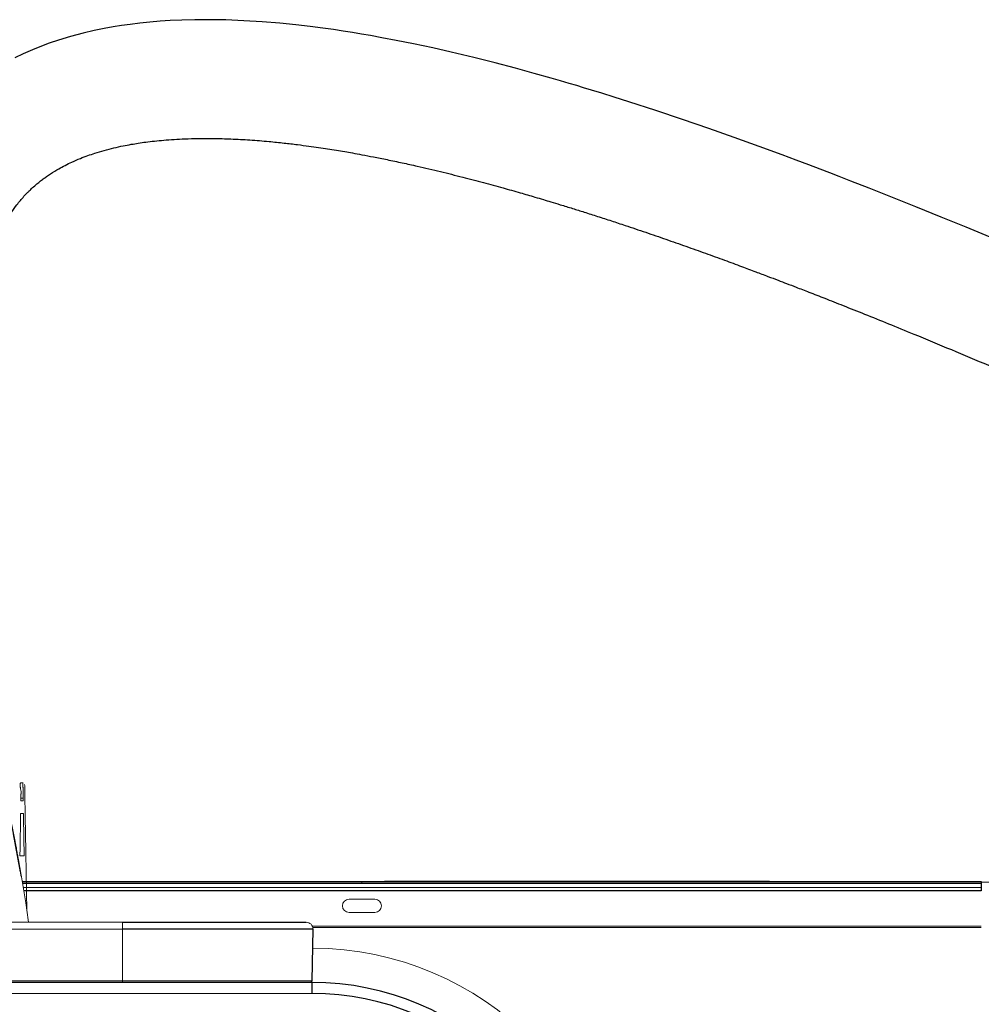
# Paper-space layout '_Bottom' of a CAD drawing. Header units: millimetres. Extents: x -1506 to 1507, y -634 to 605.
# Tile 32 of 33: x 978 to 1258, y 319 to 605. Entities that reach past the tile are written whole.
import ezdxf

# ---------------------------------------------------------------- set-up
doc = ezdxf.new("R2010")
doc.units = ezdxf.units.MM

psp = doc.layouts.new('_Bottom')

# ---------------------------------------------------------------- linework, layer by layer
at = {"color": 144, "linetype": 'Continuous', "lineweight": 18}
for p, q in [((979.21, 383), (978.54, 383)), ((979.21, 377.77), (978.52, 377.77)), ((978.53, 378.58), (979.2, 378.58)), ((978.46, 374.1), (979.27, 374.1)), ((976.24, 368.23), (978.34, 357.15)), ((979.48, 361.76), (978.25, 361.76)), ((980.07, 356.98), (980.26, 345.77)), ((1071.13, 354.35), (978.88, 354.35)), ((1257.66, 353.73), (978.99, 353.73)), ((979.18, 352.58), (1257.66, 352.58)), ((1071.13, 354.35), (1071.14, 354.33)), ((1071.14, 354.33), (1084.19, 354.33)), ((1077.66, 354.33), (1077.66, 353.73)), ((1084.19, 354.33), (1084.19, 354.35)), ((1209.19, 354.33), (1196.14, 354.33)), ((1209.19, 354.33), (1209.19, 354.35)), ((1231.13, 354.35), (1209.19, 354.35)), ((1231.13, 354.35), (1231.14, 354.33)), ((1231.14, 354.33), (1244.19, 354.33)), ((1244.19, 354.33), (1244.19, 354.35)), ((1257.66, 354.35), (1244.19, 354.35)), ((1073.91, 349.2), (1081.41, 349.2)), ((1081.41, 345.34), (1073.91, 345.34)), ((868.07, 342.5), (1008.07, 342.5)), ((1008.07, 325), (1008.07, 342.5)), ((1063.24, 341.35), (1257.66, 341.35)), ((1257.66, 340.93), (1063.38, 340.93)), ((1008.07, 340.47), (868.07, 340.47)), ((767.07, 325), (1063.07, 325)), ((767.07, 321.82), (1063.07, 321.82))]:
    psp.add_line(p, q, dxfattribs=at)
at = {"color": 7, "linetype": 'Continuous', "lineweight": 25}
for p, q in [((1257.66, 354.19), (978.91, 354.19)), ((1196.13, 354.35), (1084.19, 354.35)), ((1196.13, 354.35), (1196.14, 354.33)), ((1257.66, 354.35), (1257.66, 351.58)), ((1257.66, 351.58), (979.34, 351.58)), ((1063.17, 325.49), (1063.43, 340.47)), ((868.07, 325.49), (1008.07, 325.49)), ((1063.07, 325), (1063.07, 321.82))]:
    psp.add_line(p, q, dxfattribs=at)
at = {"color": 7, "linetype": 'Continuous', "lineweight": 25, "flags": 128}
psp.add_lwpolyline([(1260.21, 541.57), (1253.22, 544.47), (1246.04, 547.42), (1238.65, 550.41), (1231.36, 553.33), (1225.03, 555.83), (1219.76, 557.89), (1216.37, 559.21), (1213.63, 560.26), (1210.81, 561.34), (1207.56, 562.58), (1203.88, 563.96), (1199.76, 565.5), (1193.14, 567.93), (1185.87, 570.55), (1178.44, 573.18), (1170.84, 575.79), (1163.1, 578.38), (1155.22, 580.94), (1150.95, 582.3), (1147.34, 583.42), (1144.39, 584.33), (1142.09, 585.02), (1140.09, 585.62), (1137.85, 586.28), (1135.36, 587.01), (1132.63, 587.8), (1127.74, 589.18), (1122.25, 590.68), (1116.37, 592.22), (1110.15, 593.79), (1103.59, 595.35), (1098.22, 596.57), (1092.68, 597.75), (1087.63, 598.77), (1083.45, 599.56), (1080.11, 600.17), (1077.56, 600.6), (1074.93, 601.04), (1072.19, 601.47), (1069.35, 601.89), (1066.25, 602.32), (1062.64, 602.79), (1058.46, 603.28), (1053.75, 603.75), (1048.62, 604.17), (1043.34, 604.5), (1038.11, 604.71), (1033.34, 604.79), (1029.06, 604.76), (1025.27, 604.66), (1021.94, 604.51), (1019.05, 604.32), (1015.96, 604.06), (1013.05, 603.76), (1010.32, 603.43), (1007.77, 603.06), (1005.38, 602.68), (1002.73, 602.2), (999.86, 601.61), (996.59, 600.86), (992.91, 599.88), (989.48, 598.84), (986.78, 597.93), (984.54, 597.11), (981.92, 596.07), (979.2, 594.88), (976.8, 593.74)], dxfattribs=at)
at = {"color": 144, "linetype": 'Continuous', "lineweight": 18}
for centre, radius, start, end in [((1257.66, 105), 249.19, 84.5671, 90), ((1073.91, 347.27), 1.93, 90, 270), ((1081.41, 347.27), 1.93, 270, 90), ((1061.43, 340.5), 2, 359, 90), ((1063, 245), 90, 0, 89.789), ((1062.67, 325.5), 0.5, 270, 359)]:
    psp.add_arc(centre, radius, start, end, dxfattribs=at)
at = {"color": 7, "linetype": 'Continuous', "lineweight": 25}
for radius in [80, 76.83]:
    psp.add_arc((1063.07, 245), radius, 0, 90, dxfattribs=at)
for points, knots in [([(967.25, 513.22), (967.27, 514.95), (967.31, 518.15), (967.61, 522.3), (967.97, 525.58), (968.33, 528.09), (968.67, 529.99), (968.98, 531.55), (969.34, 533.16), (969.78, 534.92), (970.33, 536.86), (970.96, 538.79), (971.76, 540.95), (972.77, 543.34), (974.12, 546.05), (975.71, 548.7), (977.47, 551.17), (978.95, 552.95), (980.1, 554.19), (980.83, 554.93), (981.72, 555.79), (982.82, 556.78), (983.96, 557.72), (985, 558.51), (986.04, 559.26), (987.53, 560.28), (989.34, 561.37), (991.38, 562.48), (993.47, 563.49), (995.7, 564.45), (997.92, 565.29), (1000.2, 566.06), (1002.73, 566.82), (1005.48, 567.53), (1008.14, 568.11), (1010.5, 568.56), (1012.68, 568.92), (1014.91, 569.24), (1017.37, 569.53), (1020.11, 569.8), (1023.08, 570.02), (1026.4, 570.19), (1030.2, 570.29), (1034.65, 570.29), (1039.65, 570.16), (1045.03, 569.86), (1050.22, 569.45), (1054.85, 568.98), (1058.72, 568.52), (1062.05, 568.08), (1064.97, 567.67), (1067.63, 567.27), (1070.17, 566.86), (1072.58, 566.46), (1075.06, 566.03), (1077.84, 565.52), (1081.19, 564.88), (1085.09, 564.1), (1089.33, 563.21), (1094.49, 562.06), (1100.33, 560.69), (1106.76, 559.09), (1112.82, 557.5), (1118.4, 555.98), (1123.38, 554.57), (1127.3, 553.43), (1130.28, 552.55), (1132.74, 551.81), (1135.56, 550.95), (1138.79, 549.96), (1142.4, 548.82), (1146.16, 547.62), (1150.13, 546.34), (1154.78, 544.8), (1160.06, 543.03), (1165.95, 541), (1171.74, 538.97), (1177.42, 536.94), (1182.82, 534.98), (1187.69, 533.18), (1191.9, 531.61), (1195.44, 530.27), (1198.44, 529.13), (1201.17, 528.09), (1204.14, 526.95), (1207.83, 525.52), (1212.39, 523.74), (1217.76, 521.62), (1223.92, 519.16), (1230.73, 516.41), (1239.11, 512.99), (1248.79, 508.98), (1259.62, 504.43), (1270.3, 499.89), (1279.66, 495.87), (1287.7, 492.4), (1294.43, 489.49), (1301.03, 486.62), (1307.49, 483.82), (1313.8, 481.09), (1319.91, 478.45), (1325.8, 475.91), (1331.38, 473.53), (1337.54, 470.9), (1344.09, 468.12), (1351.12, 465.16), (1357.78, 462.37), (1364, 459.77), (1369.57, 457.46), (1374.55, 455.39), (1378.99, 453.56), (1382.94, 451.93), (1387.01, 450.25), (1391.04, 448.58), (1394.88, 446.98), (1398.13, 445.61), (1400.86, 444.45), (1403.12, 443.47), (1404.96, 442.65), (1406.44, 441.97), (1407.56, 441.44), (1408.37, 441.03), (1408.81, 440.8), (1409.03, 440.68), (1409.14, 440.62), (1409.23, 440.57), (1409.28, 440.54), (1409.23, 440.57), (1409.14, 440.64), (1409.1, 440.67)], [0, 0, 0, 0, 0.007937, 0.014698, 0.020309, 0.024784, 0.02813, 0.030982, 0.033849, 0.03782, 0.042016, 0.046548, 0.051119, 0.057619, 0.065051, 0.0743, 0.081821, 0.091075, 0.094208, 0.09673, 0.100377, 0.105123, 0.109584, 0.113383, 0.116872, 0.121095, 0.129103, 0.13505, 0.141227, 0.148454, 0.154753, 0.160312, 0.167477, 0.174804, 0.18147, 0.187091, 0.191877, 0.196859, 0.202473, 0.208497, 0.214968, 0.221692, 0.229543, 0.238535, 0.24868, 0.259304, 0.269698, 0.277768, 0.284779, 0.290723, 0.295681, 0.300302, 0.304719, 0.308931, 0.312787, 0.31748, 0.323118, 0.329697, 0.336962, 0.344034, 0.354918, 0.365094, 0.374562, 0.383248, 0.390831, 0.397285, 0.400934, 0.404177, 0.408201, 0.413405, 0.418308, 0.423897, 0.429637, 0.435279, 0.443638, 0.451768, 0.459669, 0.467341, 0.474688, 0.481202, 0.486532, 0.491099, 0.494922, 0.49804, 0.501481, 0.50615, 0.511784, 0.518334, 0.525744, 0.533943, 0.542495, 0.554968, 0.567001, 0.5786, 0.589793, 0.597061, 0.604204, 0.611257, 0.618268, 0.625292, 0.632395, 0.639546, 0.646722, 0.653967, 0.665022, 0.676355, 0.689659, 0.703312, 0.71725, 0.731392, 0.745648, 0.75992, 0.774141, 0.795222, 0.816439, 0.837621, 0.858607, 0.879246, 0.899398, 0.918912, 0.937558, 0.954958, 0.971291, 0.976189, 0.98097, 0.985632, 0.990438, 0.995986, 1, 1, 1, 1]), ([(974.2, 378.1), (974.23, 378.01), (974.4, 377.38), (974.68, 376.19), (975.06, 374.54), (975.44, 372.74), (975.76, 371.14), (976.03, 369.77), (976.21, 368.81), (976.4, 367.83), (976.59, 366.84), (976.73, 366.07), (976.88, 365.28), (977.07, 364.29), (977.31, 362.97), (977.54, 361.71), (977.95, 359.5), (978.29, 357.61), (978.56, 356.01), (978.58, 355.91)], [0, 0, 0, 0, 0.014177, 0.098171, 0.175551, 0.254456, 0.352558, 0.395726, 0.439054, 0.482551, 0.526219, 0.570061, 0.583617, 0.63025, 0.700407, 0.755818, 0.794702, 0.986646, 1, 1, 1, 1]), ([(1008.07, 342.5), (1009.92, 342.5), (1011.77, 342.5), (1015.48, 342.5), (1017.33, 342.5), (1021.02, 342.5), (1022.86, 342.5), (1025.62, 342.5), (1026.54, 342.5), (1028.37, 342.5), (1029.29, 342.5), (1032, 342.5), (1033.79, 342.5), (1037.29, 342.5), (1039.01, 342.5), (1041.52, 342.5), (1042.35, 342.5), (1043.96, 342.5), (1044.75, 342.5), (1047.04, 342.5), (1048.47, 342.5), (1050.46, 342.5), (1051.09, 342.5), (1052.29, 342.5), (1052.85, 342.5), (1054.44, 342.5), (1055.36, 342.5), (1056.56, 342.5), (1056.94, 342.5), (1057.63, 342.5), (1057.95, 342.5), (1058.83, 342.5), (1059.31, 342.5), (1060.1, 342.5), (1060.41, 342.5), (1060.9, 342.5), (1061.07, 342.5), (1061.3, 342.5), (1061.36, 342.5), (1061.43, 342.5), (1061.43, 342.5), (1061.43, 342.5)], [0, 0, 0, 0, 0.0625, 0.0625, 0.125, 0.125, 0.1875, 0.1875, 0.21875, 0.21875, 0.25, 0.25, 0.3125, 0.3125, 0.375, 0.375, 0.40625, 0.40625, 0.4375, 0.4375, 0.5, 0.5, 0.53125, 0.53125, 0.5625, 0.5625, 0.625, 0.625, 0.65625, 0.65625, 0.6875, 0.6875, 0.75, 0.75, 0.8125, 0.8125, 0.875, 0.875, 0.9375, 0.9375, 1, 1, 1, 1]), ([(1063.43, 340.47), (1063.43, 340.47), (1063.43, 340.47), (1063.36, 340.47), (1063.29, 340.47), (1063.04, 340.47), (1062.85, 340.47), (1062.34, 340.47), (1062.01, 340.47), (1061.16, 340.47), (1060.65, 340.47), (1059.72, 340.47), (1059.39, 340.47), (1058.66, 340.47), (1058.26, 340.47), (1057, 340.47), (1056.04, 340.47), (1054.38, 340.47), (1053.79, 340.47), (1052.55, 340.47), (1051.9, 340.47), (1049.84, 340.47), (1048.36, 340.47), (1046, 340.47), (1045.19, 340.47), (1043.52, 340.47), (1042.67, 340.47), (1040.07, 340.47), (1038.3, 340.47), (1034.68, 340.47), (1032.84, 340.47), (1030.03, 340.47), (1029.09, 340.47), (1027.19, 340.47), (1026.24, 340.47), (1023.38, 340.47), (1021.48, 340.47), (1017.65, 340.47), (1015.74, 340.47), (1011.9, 340.47), (1009.98, 340.47), (1008.07, 340.47)], [0, 0, 0, 0, 0.0625, 0.0625, 0.125, 0.125, 0.1875, 0.1875, 0.25, 0.25, 0.3125, 0.3125, 0.34375, 0.34375, 0.375, 0.375, 0.4375, 0.4375, 0.46875, 0.46875, 0.5, 0.5, 0.5625, 0.5625, 0.59375, 0.59375, 0.625, 0.625, 0.6875, 0.6875, 0.75, 0.75, 0.78125, 0.78125, 0.8125, 0.8125, 0.875, 0.875, 0.9375, 0.9375, 1, 1, 1, 1]), ([(1008.07, 325.49), (1009.98, 325.49), (1011.9, 325.49), (1015.73, 325.49), (1017.64, 325.49), (1021.47, 325.49), (1023.38, 325.49), (1027.17, 325.49), (1029.05, 325.49), (1032.77, 325.49), (1034.61, 325.49), (1037.34, 325.49), (1038.24, 325.49), (1040.01, 325.49), (1040.88, 325.49), (1043.45, 325.49), (1045.09, 325.49), (1047.45, 325.49), (1048.22, 325.49), (1049.69, 325.49), (1050.41, 325.49), (1052.45, 325.49), (1053.67, 325.49), (1055.85, 325.49), (1056.81, 325.49), (1058.5, 325.49), (1059.21, 325.49), (1060.43, 325.49), (1060.93, 325.49), (1061.55, 325.49), (1061.74, 325.49), (1062.07, 325.49), (1062.22, 325.49), (1062.6, 325.49), (1062.78, 325.49), (1063.03, 325.49), (1063.1, 325.49), (1063.16, 325.49), (1063.17, 325.49), (1063.17, 325.49)], [0, 0, 0, 0, 0.0625, 0.0625, 0.125, 0.125, 0.1875, 0.1875, 0.25, 0.25, 0.3125, 0.3125, 0.34375, 0.34375, 0.375, 0.375, 0.4375, 0.4375, 0.46875, 0.46875, 0.5, 0.5, 0.5625, 0.5625, 0.625, 0.625, 0.6875, 0.6875, 0.75, 0.75, 0.78125, 0.78125, 0.8125, 0.8125, 0.875, 0.875, 0.9375, 0.9375, 1, 1, 1, 1])]:
    psp.add_open_spline(points, degree=3, knots=knots, dxfattribs=at)
at = {"color": 144, "linetype": 'Continuous', "lineweight": 18}
for points, knots in [([(978.54, 383), (978.52, 383), (978.49, 383), (978.46, 382.98), (978.42, 382.96), (978.39, 382.92), (978.37, 382.88), (978.35, 382.82), (978.33, 382.76), (978.32, 382.68), (978.31, 382.6), (978.3, 382.5), (978.3, 382.37), (978.31, 382.19), (978.33, 381.94), (978.37, 381.65), (978.42, 381.33), (978.49, 380.98), (978.54, 380.72), (978.57, 380.59)], [0, 0, 0, 0, 0.045403, 0.090814, 0.136236, 0.181667, 0.227109, 0.272562, 0.318026, 0.363503, 0.408992, 0.454494, 0.500009, 0.582898, 0.66596, 0.749198, 0.832616, 0.916216, 1, 1, 1, 1]), ([(978.52, 377.77), (978.54, 378.87), (978.56, 379.99), (978.57, 380.58), (978.57, 380.59)], [0, 0, 0, 0, 0.983592, 1, 1, 1, 1]), ([(979.2, 378.58), (979.2, 378.68), (979.19, 378.88), (979.19, 379.17), (979.18, 379.45), (979.18, 379.72), (979.17, 379.98), (979.17, 380.22), (979.16, 380.46), (979.16, 380.69), (979.16, 380.9), (979.15, 381.11), (979.15, 381.3), (979.15, 381.48), (979.14, 381.66), (979.14, 381.82), (979.14, 381.97), (979.14, 382.12), (979.13, 382.25), (979.13, 382.37), (979.13, 382.48), (979.13, 382.58), (979.13, 382.67), (979.13, 382.74), (979.12, 382.81), (979.12, 382.87), (979.12, 382.92), (979.12, 382.95), (979.12, 382.98), (979.12, 383), (979.12, 383), (979.12, 383)], [0, 0, 0, 0, 0.034633, 0.069256, 0.103868, 0.138469, 0.173059, 0.207639, 0.242208, 0.276766, 0.311313, 0.34585, 0.380375, 0.41489, 0.449395, 0.483888, 0.518371, 0.552843, 0.587304, 0.621755, 0.656194, 0.690623, 0.725041, 0.759449, 0.793846, 0.828232, 0.862607, 0.896971, 0.931325, 0.965668, 1, 1, 1, 1]), ([(979.12, 383), (979.12, 383), (979.12, 383), (979.12, 382.98), (979.12, 382.95), (979.12, 382.92), (979.12, 382.87), (979.12, 382.81), (979.13, 382.74), (979.13, 382.65), (979.13, 382.56), (979.13, 382.46), (979.13, 382.34), (979.13, 382.22), (979.14, 382.08), (979.14, 381.94), (979.14, 381.78), (979.14, 381.61), (979.15, 381.43), (979.15, 381.24), (979.15, 381.04), (979.16, 380.82), (979.16, 380.6), (979.17, 380.37), (979.17, 380.12), (979.18, 379.87), (979.18, 379.6), (979.18, 379.32), (979.19, 379.03), (979.19, 378.73), (979.2, 378.42), (979.21, 378.1), (979.21, 377.88), (979.21, 377.77)], [0, 0, 0, 0, 0.0320905, 0.0641922, 0.0963051, 0.1284291, 0.1605643, 0.1927107, 0.2248682, 0.2570369, 0.2892167, 0.3214077, 0.3536099, 0.3858233, 0.4180478, 0.4502835, 0.4825304, 0.5147884, 0.5470576, 0.579338, 0.6116296, 0.6439323, 0.6762462, 0.7085713, 0.7409075, 0.773255, 0.8056136, 0.8379834, 0.8703643, 0.9027565, 0.9351598, 0.9675743, 1, 1, 1, 1]), ([(979.62, 382.51), (979.62, 382.51), (979.63, 382.14), (979.65, 380.67), (979.67, 379.56), (979.7, 378.1)], [0, 0, 0, 0, 0.5, 0.5, 1, 1, 1, 1]), ([(979.7, 378.1), (979.7, 378.02), (979.7, 377.9), (979.71, 377.57), (979.71, 377.36), (979.72, 376.88), (979.72, 376.6), (979.73, 376), (979.74, 375.68), (979.75, 375.35)], [0, 0, 0, 0, 0.25, 0.25, 0.5, 0.5, 0.75, 0.75, 1, 1, 1, 1]), ([(979.75, 375.35), (979.78, 373.17), (979.82, 370.92), (979.9, 366.35), (979.94, 364.03), (979.98, 361.7)], [0, 0, 0, 0, 0.5, 0.5, 1, 1, 1, 1]), ([(978.25, 361.76), (978.25, 362.07), (978.26, 362.69), (978.28, 363.61), (978.3, 364.51), (978.31, 365.4), (978.33, 366.27), (978.34, 367.13), (978.36, 367.97), (978.37, 368.79), (978.38, 369.6), (978.4, 370.39), (978.41, 371.16), (978.42, 371.92), (978.44, 372.66), (978.45, 373.38), (978.46, 373.86), (978.46, 374.1)], [0, 0, 0, 0, 0.0752293, 0.1492353, 0.2220181, 0.2935777, 0.363914, 0.4330271, 0.500917, 0.5675837, 0.6330271, 0.6972474, 0.7602443, 0.8220181, 0.8825686, 0.9418959, 1, 1, 1, 1]), ([(979.27, 374.1), (979.27, 373.8), (979.28, 373.2), (979.3, 372.29), (979.32, 371.35), (979.33, 370.38), (979.35, 369.39), (979.37, 368.38), (979.39, 367.34), (979.41, 366.27), (979.42, 365.18), (979.44, 364.06), (979.46, 362.92), (979.48, 362.15), (979.48, 361.76)], [0, 0, 0, 0, 0.072821, 0.147554, 0.224198, 0.302753, 0.383219, 0.465597, 0.549886, 0.636086, 0.724198, 0.814221, 0.906155, 1, 1, 1, 1]), ([(979.98, 361.7), (979.99, 361.44), (979.99, 361.18), (980, 360.7), (980.01, 360.47), (980.01, 360.28)], [0, 0, 0, 0, 0.5, 0.5, 1, 1, 1, 1]), ([(980.74, 342.5), (980.47, 344.38), (979.77, 349.35), (978.9, 354.3), (978.36, 357.39)], [0, 0, 0, 0, 0.376859, 1, 1, 1, 1])]:
    psp.add_open_spline(points, degree=3, knots=knots, dxfattribs=at)
for points in [[(978.57, 380.59), (978.56, 380.02), (978.55, 379.35), (978.53, 378.58)], [(980.01, 360.28), (980.03, 359.18), (980.05, 358.08), (980.07, 356.98)]]:
    psp.add_open_spline(points, degree=3, dxfattribs=at)

doc.saveas('drawing.dxf')
